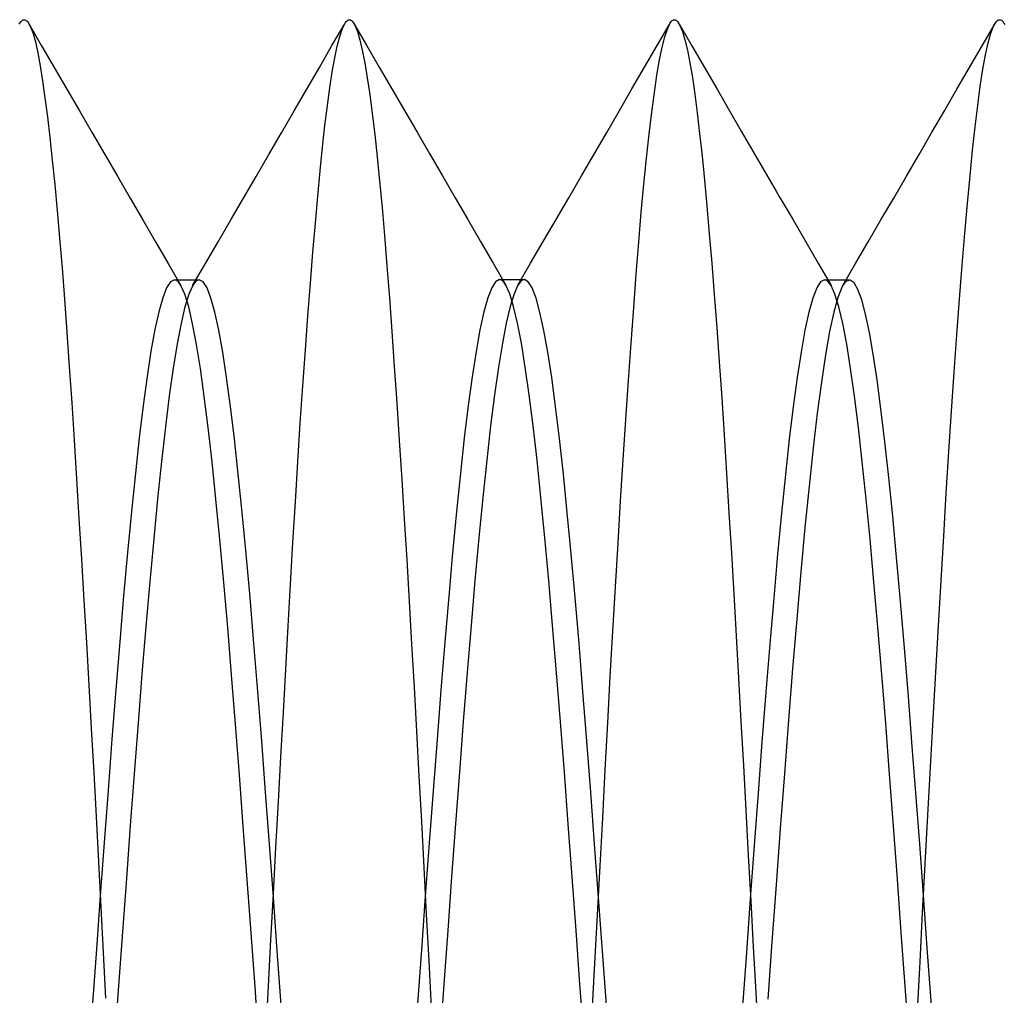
# Model space of a CAD drawing. Header units: millimetres. Extents: x -50 to 1, y 0 to 191.
# Tile 29 of 151: x -3.58 to -2.07, y 27.2 to 28.7. Entities that reach past the tile are written whole.
import ezdxf

# ---------------------------------------------------------------- set-up
doc = ezdxf.new("R2010")
doc.units = ezdxf.units.MM
doc.layers.add('MAIN-2', color=7, linetype='Continuous')

msp = doc.modelspace()

# ---------------------------------------------------------------- linework, layer by layer
at = {"layer": 'MAIN-2'}
for p, q in [((-3.5826, 28.693), (-3.5814, 28.6951)), ((-3.5814, 28.6951), (-3.5801, 28.6967)), ((-3.5801, 28.6967), (-3.5788, 28.698)), ((-3.5788, 28.698), (-3.5776, 28.6989)), ((-3.5776, 28.6989), (-3.5763, 28.6994)), ((-3.5763, 28.6994), (-3.575, 28.6996)), ((-3.575, 28.6996), (-3.574, 28.6995)), ((-3.574, 28.6995), (-3.573, 28.6992)), ((-3.573, 28.6992), (-3.572, 28.6986)), ((-3.572, 28.6986), (-3.571, 28.6978)), ((-3.571, 28.6978), (-3.57, 28.6968)), ((-3.57, 28.6968), (-3.569, 28.6956)), ((-3.569, 28.6956), (-3.5652, 28.6889)), ((-3.0821, 28.6934), (-3.0809, 28.6954)), ((-3.0809, 28.6954), (-3.0797, 28.6969)), ((-3.0797, 28.6969), (-3.0785, 28.6982)), ((-3.0785, 28.6982), (-3.0773, 28.699)), ((-3.0773, 28.699), (-3.0761, 28.6996)), ((-3.0761, 28.6996), (-3.0749, 28.6998)), ((-3.0749, 28.6998), (-3.0741, 28.6997)), ((-3.0741, 28.6997), (-3.0733, 28.6995)), ((-3.0733, 28.6995), (-3.0725, 28.6992)), ((-3.0725, 28.6992), (-3.0717, 28.6986)), ((-3.0717, 28.6986), (-3.0709, 28.698)), ((-3.0709, 28.698), (-3.0701, 28.6971)), ((-3.0701, 28.6971), (-3.0664, 28.6912)), ((-2.5821, 28.6938), (-2.5809, 28.6956)), ((-2.5809, 28.6956), (-2.5798, 28.6971)), ((-2.5798, 28.6971), (-2.5786, 28.6983)), ((-2.5786, 28.6983), (-2.5775, 28.6991)), ((-2.5775, 28.6991), (-2.5763, 28.6996)), ((-2.5763, 28.6996), (-2.5752, 28.6998)), ((-2.5752, 28.6998), (-2.5743, 28.6997)), ((-2.5743, 28.6997), (-2.5735, 28.6995)), ((-2.5735, 28.6995), (-2.5727, 28.6991)), ((-2.5727, 28.6991), (-2.5719, 28.6985)), ((-2.5719, 28.6985), (-2.5711, 28.6978)), ((-2.5711, 28.6978), (-2.5702, 28.6969)), ((-2.5702, 28.6969), (-2.5665, 28.6909)), ((-2.0841, 28.6898), (-2.08, 28.6966)), ((-2.08, 28.6966), (-2.0791, 28.6976)), ((-2.0791, 28.6976), (-2.0783, 28.6983)), ((-2.0783, 28.6983), (-2.0775, 28.6989)), ((-2.0775, 28.6989), (-2.0766, 28.6993)), ((-2.0766, 28.6993), (-2.0758, 28.6996)), ((-2.0758, 28.6996), (-2.0749, 28.6997)), ((-2.0749, 28.6997), (-2.0736, 28.6995)), ((-2.0736, 28.6995), (-2.0722, 28.6989)), ((-2.0722, 28.6989), (-2.0709, 28.6979)), ((-2.0709, 28.6979), (-2.0696, 28.6964)), ((-2.0696, 28.6964), (-2.0682, 28.6946)), ((-2.0682, 28.6946), (-2.0669, 28.6923)), ((-3.5675, 28.6931), (-3.5481, 28.6597)), ((-3.5652, 28.6889), (-3.5614, 28.6788)), ((-3.1016, 28.6599), (-3.0821, 28.6934)), ((-3.0897, 28.6738), (-3.0859, 28.6853)), ((-3.0859, 28.6853), (-3.0821, 28.6934)), ((-3.0678, 28.6938), (-3.0484, 28.6604)), ((-3.0664, 28.6912), (-3.0626, 28.6818)), ((-3.0626, 28.6818), (-3.0589, 28.669)), ((-2.6016, 28.6601), (-2.5823, 28.6935)), ((-2.5898, 28.6732), (-2.5859, 28.6854)), ((-2.5859, 28.6854), (-2.5821, 28.6938)), ((-2.5677, 28.6932), (-2.5483, 28.6597)), ((-2.5665, 28.6909), (-2.5626, 28.6815)), ((-2.5626, 28.6815), (-2.5588, 28.6688)), ((-2.1018, 28.6597), (-2.0824, 28.6931)), ((-2.0924, 28.6644), (-2.0882, 28.6791)), ((-2.0882, 28.6791), (-2.0841, 28.6898)), ((-3.5614, 28.6788), (-3.5577, 28.6655)), ((-3.5577, 28.6655), (-3.554, 28.6488)), ((-3.0936, 28.659), (-3.0897, 28.6738)), ((-3.0589, 28.669), (-3.0551, 28.6529)), ((-2.5937, 28.6573), (-2.5898, 28.6732)), ((-2.5588, 28.6688), (-2.5549, 28.6527)), ((-2.0965, 28.6458), (-2.0924, 28.6644)), ((-3.554, 28.6488), (-3.5504, 28.6289)), ((-3.5481, 28.6597), (-3.5288, 28.6263)), ((-3.121, 28.6264), (-3.1016, 28.6599)), ((-3.0974, 28.6409), (-3.0936, 28.659)), ((-3.0551, 28.6529), (-3.0513, 28.6334)), ((-3.0484, 28.6604), (-3.029, 28.627)), ((-2.621, 28.6268), (-2.6016, 28.6601)), ((-2.5977, 28.6378), (-2.5937, 28.6573)), ((-2.5549, 28.6527), (-2.5511, 28.6334)), ((-2.5483, 28.6597), (-2.5289, 28.6263)), ((-2.1211, 28.6263), (-2.1018, 28.6597)), ((-3.1012, 28.6196), (-3.0974, 28.6409)), ((-2.6018, 28.6146), (-2.5977, 28.6378)), ((-2.1006, 28.6235), (-2.0965, 28.6458)), ((-3.5504, 28.6289), (-3.5467, 28.6058)), ((-3.5288, 28.6263), (-3.5094, 28.5929)), ((-3.1404, 28.593), (-3.121, 28.6264)), ((-3.105, 28.5952), (-3.1012, 28.6196)), ((-3.0513, 28.6334), (-3.0475, 28.6106)), ((-3.029, 28.627), (-3.0097, 28.5935)), ((-2.6403, 28.5934), (-2.621, 28.6268)), ((-2.5511, 28.6334), (-2.5473, 28.6109)), ((-2.5289, 28.6263), (-2.5095, 28.5928)), ((-2.1405, 28.5929), (-2.1211, 28.6263)), ((-2.1046, 28.5974), (-2.1006, 28.6235)), ((-3.5467, 28.6058), (-3.543, 28.5797)), ((-3.0475, 28.6106), (-3.0436, 28.5845)), ((-2.6058, 28.5878), (-2.6018, 28.6146)), ((-2.5473, 28.6109), (-2.5436, 28.5851)), ((-3.5094, 28.5929), (-3.49, 28.5595)), ((-3.1598, 28.5595), (-3.1404, 28.593)), ((-3.1087, 28.5677), (-3.105, 28.5952)), ((-3.0097, 28.5935), (-2.9903, 28.5601)), ((-2.6597, 28.56), (-2.6403, 28.5934)), ((-2.5095, 28.5928), (-2.4901, 28.5594)), ((-2.1599, 28.5595), (-2.1405, 28.5929)), ((-2.1085, 28.5679), (-2.1046, 28.5974)), ((-3.543, 28.5797), (-3.5393, 28.5505)), ((-3.0436, 28.5845), (-3.0397, 28.5554)), ((-2.6099, 28.5575), (-2.6058, 28.5878)), ((-2.5436, 28.5851), (-2.5399, 28.5564)), ((-3.49, 28.5595), (-3.4705, 28.526)), ((-3.1793, 28.5259), (-3.1598, 28.5595)), ((-3.1124, 28.5372), (-3.1087, 28.5677)), ((-2.9903, 28.5601), (-2.9708, 28.5266)), ((-2.6791, 28.5265), (-2.6597, 28.56)), ((-2.4901, 28.5594), (-2.4722, 28.5285)), ((-2.1794, 28.526), (-2.1599, 28.5595)), ((-2.1125, 28.5351), (-2.1085, 28.5679)), ((-3.5393, 28.5505), (-3.5355, 28.5185)), ((-3.0397, 28.5554), (-3.0359, 28.5234)), ((-2.614, 28.5239), (-2.6099, 28.5575)), ((-2.5399, 28.5564), (-2.5362, 28.5248)), ((-3.1161, 28.5038), (-3.1124, 28.5372)), ((-2.4722, 28.5285), (-2.4543, 28.4977)), ((-2.1164, 28.4991), (-2.1125, 28.5351)), ((-3.5355, 28.5185), (-3.5318, 28.4838)), ((-3.4705, 28.526), (-3.4511, 28.4925)), ((-3.1988, 28.4924), (-3.1793, 28.5259)), ((-3.0359, 28.5234), (-3.0321, 28.4888)), ((-2.9708, 28.5266), (-2.9513, 28.4931)), ((-2.6986, 28.493), (-2.6791, 28.5265)), ((-2.618, 28.4869), (-2.614, 28.5239)), ((-2.5362, 28.5248), (-2.5325, 28.4904)), ((-2.1988, 28.4925), (-2.1794, 28.526)), ((-3.1197, 28.4675), (-3.1161, 28.5038)), ((-2.4543, 28.4977), (-2.4363, 28.4669)), ((-2.1204, 28.4598), (-2.1164, 28.4991)), ((-3.5318, 28.4838), (-3.528, 28.4464)), ((-3.4511, 28.4925), (-3.4316, 28.4589)), ((-3.2183, 28.4588), (-3.1988, 28.4924)), ((-3.0321, 28.4888), (-3.0283, 28.4514)), ((-2.9513, 28.4931), (-2.9319, 28.4595)), ((-2.7181, 28.4594), (-2.6986, 28.493)), ((-2.622, 28.4469), (-2.618, 28.4869)), ((-2.5325, 28.4904), (-2.5288, 28.4532)), ((-2.2183, 28.4589), (-2.1988, 28.4925)), ((-3.1234, 28.4285), (-3.1197, 28.4675)), ((-3.4316, 28.4589), (-3.4121, 28.4254)), ((-3.2378, 28.4253), (-3.2183, 28.4588)), ((-2.9319, 28.4595), (-2.9124, 28.426)), ((-2.7376, 28.4259), (-2.7181, 28.4594)), ((-2.5288, 28.4532), (-2.5252, 28.4133)), ((-2.4363, 28.4669), (-2.4184, 28.436)), ((-2.2378, 28.4253), (-2.2183, 28.4589)), ((-2.1244, 28.4173), (-2.1204, 28.4598)), ((-3.528, 28.4464), (-3.5242, 28.4063)), ((-3.0283, 28.4514), (-3.0246, 28.4111)), ((-2.6259, 28.4038), (-2.622, 28.4469)), ((-3.4121, 28.4254), (-3.3926, 28.3918)), ((-3.2573, 28.3918), (-3.2378, 28.4253)), ((-3.1271, 28.3867), (-3.1234, 28.4285)), ((-2.9124, 28.426), (-2.8929, 28.3924)), ((-2.7571, 28.3923), (-2.7376, 28.4259)), ((-2.4184, 28.436), (-2.4122, 28.4252)), ((-2.4122, 28.4252), (-2.3926, 28.3917)), ((-2.2574, 28.3917), (-2.2378, 28.4253)), ((-3.0246, 28.4111), (-3.0208, 28.3677)), ((-2.5252, 28.4133), (-2.5214, 28.3706)), ((-2.1285, 28.3714), (-2.1244, 28.4173)), ((-3.5242, 28.4063), (-3.5205, 28.3635)), ((-3.3926, 28.3918), (-3.3731, 28.3583)), ((-3.2768, 28.3582), (-3.2573, 28.3918)), ((-2.8929, 28.3924), (-2.8734, 28.3588)), ((-2.7766, 28.3587), (-2.7571, 28.3923)), ((-2.6298, 28.3577), (-2.6259, 28.4038)), ((-2.3926, 28.3917), (-2.3731, 28.3581)), ((-2.2769, 28.3582), (-2.2574, 28.3917)), ((-3.1309, 28.342), (-3.1271, 28.3867)), ((-3.5205, 28.3635), (-3.5167, 28.3179)), ((-3.0208, 28.3677), (-3.0171, 28.3213)), ((-2.5214, 28.3706), (-2.5176, 28.3252)), ((-2.1327, 28.3223), (-2.1285, 28.3714)), ((-3.3731, 28.3583), (-3.3536, 28.3247)), ((-3.2963, 28.3246), (-3.2768, 28.3582)), ((-2.8734, 28.3588), (-2.8538, 28.3252)), ((-2.7961, 28.3251), (-2.7766, 28.3587)), ((-2.6337, 28.3086), (-2.6298, 28.3577)), ((-2.3731, 28.3581), (-2.3536, 28.3245)), ((-2.2964, 28.3246), (-2.2769, 28.3582)), ((-3.1347, 28.2946), (-3.1309, 28.342)), ((-3.5167, 28.3179), (-3.513, 28.2698)), ((-3.3536, 28.3247), (-3.334, 28.2911)), ((-3.3159, 28.291), (-3.2963, 28.3246)), ((-3.0171, 28.3213), (-3.0134, 28.2721)), ((-2.8538, 28.3252), (-2.8343, 28.2917)), ((-2.8157, 28.2915), (-2.7961, 28.3251)), ((-2.5176, 28.3252), (-2.5138, 28.2771)), ((-2.3536, 28.3245), (-2.334, 28.2909)), ((-2.316, 28.291), (-2.2964, 28.3246)), ((-2.1368, 28.2701), (-2.1327, 28.3223)), ((-2.6376, 28.2567), (-2.6337, 28.3086)), ((-3.356, 28.2873), (-3.362, 28.272)), ((-3.35, 28.2965), (-3.356, 28.2873)), ((-3.344, 28.2996), (-3.35, 28.2965)), ((-3.3424, 28.2994), (-3.344, 28.2996)), ((-3.344, 28.2996), (-3.3408, 28.2996)), ((-3.3407, 28.2987), (-3.3424, 28.2994)), ((-3.3408, 28.2996), (-3.3376, 28.2996)), ((-3.339, 28.2975), (-3.3407, 28.2987)), ((-3.3374, 28.2958), (-3.339, 28.2975)), ((-3.3376, 28.2996), (-3.3344, 28.2996)), ((-3.3357, 28.2937), (-3.3374, 28.2958)), ((-3.334, 28.2911), (-3.3357, 28.2937)), ((-3.3344, 28.2996), (-3.3313, 28.2996)), ((-3.328, 28.2776), (-3.334, 28.2911)), ((-3.3313, 28.2996), (-3.3281, 28.2996)), ((-3.3281, 28.2996), (-3.3249, 28.2996)), ((-3.3249, 28.2996), (-3.3217, 28.2996)), ((-3.3158, 28.291), (-3.3218, 28.2776)), ((-3.3217, 28.2996), (-3.3185, 28.2996)), ((-3.3185, 28.2996), (-3.3153, 28.2996)), ((-3.3141, 28.2936), (-3.3158, 28.291)), ((-3.3153, 28.2996), (-3.3122, 28.2996)), ((-3.3125, 28.2958), (-3.3141, 28.2936)), ((-3.3108, 28.2975), (-3.3125, 28.2958)), ((-3.3122, 28.2996), (-3.309, 28.2996)), ((-3.3091, 28.2987), (-3.3108, 28.2975)), ((-3.3074, 28.2994), (-3.3091, 28.2987)), ((-3.309, 28.2996), (-3.3058, 28.2996)), ((-3.3058, 28.2996), (-3.3074, 28.2994)), ((-3.2998, 28.2965), (-3.3058, 28.2996)), ((-3.2938, 28.2872), (-3.2998, 28.2965)), ((-3.2877, 28.2717), (-3.2938, 28.2872)), ((-3.1386, 28.2445), (-3.1347, 28.2946)), ((-2.856, 28.2874), (-2.862, 28.2718)), ((-2.85, 28.2968), (-2.856, 28.2874)), ((-2.844, 28.3), (-2.85, 28.2968)), ((-2.8424, 28.2997), (-2.844, 28.3)), ((-2.844, 28.3), (-2.8408, 28.3)), ((-2.8408, 28.299), (-2.8424, 28.2997)), ((-2.8408, 28.3), (-2.8376, 28.3)), ((-2.8392, 28.2979), (-2.8408, 28.299)), ((-2.8376, 28.2963), (-2.8392, 28.2979)), ((-2.8376, 28.3), (-2.8345, 28.3)), ((-2.836, 28.2942), (-2.8376, 28.2963)), ((-2.8343, 28.2916), (-2.836, 28.2942)), ((-2.8345, 28.3), (-2.8313, 28.3)), ((-2.8283, 28.2782), (-2.8343, 28.2916)), ((-2.8313, 28.3), (-2.8281, 28.3)), ((-2.8281, 28.3), (-2.8249, 28.3)), ((-2.8249, 28.3), (-2.8217, 28.3)), ((-2.8217, 28.3), (-2.8185, 28.3)), ((-2.8156, 28.2914), (-2.8216, 28.278)), ((-2.8185, 28.3), (-2.8154, 28.3)), ((-2.814, 28.294), (-2.8156, 28.2914)), ((-2.8154, 28.3), (-2.8122, 28.3)), ((-2.8123, 28.2962), (-2.814, 28.294)), ((-2.8107, 28.2978), (-2.8123, 28.2962)), ((-2.8122, 28.3), (-2.809, 28.3)), ((-2.8091, 28.299), (-2.8107, 28.2978)), ((-2.8074, 28.2997), (-2.8091, 28.299)), ((-2.809, 28.3), (-2.8058, 28.3)), ((-2.8058, 28.3), (-2.8074, 28.2997)), ((-2.7998, 28.2968), (-2.8058, 28.3)), ((-2.7938, 28.2872), (-2.7998, 28.2968)), ((-2.7878, 28.2714), (-2.7938, 28.2872)), ((-2.3562, 28.2872), (-2.3622, 28.2717)), ((-2.3502, 28.2965), (-2.3562, 28.2872)), ((-2.3442, 28.2996), (-2.3502, 28.2965)), ((-2.3425, 28.2993), (-2.3442, 28.2996)), ((-2.3441, 28.2996), (-2.3409, 28.2996)), ((-2.3408, 28.2986), (-2.3425, 28.2993)), ((-2.3409, 28.2996), (-2.3377, 28.2996)), ((-2.3391, 28.2974), (-2.3408, 28.2986)), ((-2.3375, 28.2957), (-2.3391, 28.2974)), ((-2.3377, 28.2996), (-2.3345, 28.2996)), ((-2.3358, 28.2936), (-2.3375, 28.2957)), ((-2.3341, 28.2909), (-2.3358, 28.2936)), ((-2.3345, 28.2996), (-2.3314, 28.2996)), ((-2.3281, 28.2775), (-2.3341, 28.2909)), ((-2.3314, 28.2996), (-2.3282, 28.2996)), ((-2.3282, 28.2996), (-2.325, 28.2996)), ((-2.325, 28.2996), (-2.3218, 28.2996)), ((-2.3175, 28.2881), (-2.3238, 28.2723)), ((-2.3218, 28.2996), (-2.3186, 28.2996)), ((-2.3186, 28.2996), (-2.3155, 28.2996)), ((-2.3164, 28.2903), (-2.3175, 28.2881)), ((-2.3152, 28.2923), (-2.3164, 28.2903)), ((-2.3155, 28.2996), (-2.3123, 28.2996)), ((-2.314, 28.2941), (-2.3152, 28.2923)), ((-2.3128, 28.2956), (-2.314, 28.2941)), ((-2.3116, 28.2968), (-2.3128, 28.2956)), ((-2.3123, 28.2996), (-2.3091, 28.2996)), ((-2.3105, 28.2978), (-2.3116, 28.2968)), ((-2.3046, 28.2994), (-2.3105, 28.2978)), ((-2.3091, 28.2996), (-2.306, 28.2996)), ((-2.2987, 28.2951), (-2.3046, 28.2994)), ((-2.2928, 28.2849), (-2.2987, 28.2951)), ((-3.362, 28.272), (-3.368, 28.2506)), ((-3.322, 28.2579), (-3.328, 28.2776)), ((-3.3218, 28.2776), (-3.3278, 28.2582)), ((-3.2817, 28.2499), (-3.2877, 28.2717)), ((-3.0134, 28.2721), (-3.0096, 28.2203)), ((-2.862, 28.2718), (-2.868, 28.2502)), ((-2.8223, 28.2587), (-2.8283, 28.2782)), ((-2.8216, 28.278), (-2.8276, 28.2586)), ((-2.7818, 28.2496), (-2.7878, 28.2714)), ((-2.5138, 28.2771), (-2.5099, 28.2265)), ((-2.3622, 28.2717), (-2.3682, 28.25)), ((-2.3238, 28.2723), (-2.3301, 28.2497)), ((-2.3221, 28.258), (-2.3281, 28.2775)), ((-2.287, 28.2687), (-2.2928, 28.2849)), ((-2.1409, 28.2151), (-2.1368, 28.2701)), ((-3.513, 28.2698), (-3.5093, 28.2191)), ((-3.3278, 28.2582), (-3.3338, 28.2327)), ((-3.316, 28.2321), (-3.322, 28.2579)), ((-2.8276, 28.2586), (-2.8336, 28.2332)), ((-2.8163, 28.2332), (-2.8223, 28.2587)), ((-2.6416, 28.202), (-2.6376, 28.2567)), ((-2.3161, 28.2324), (-2.3221, 28.258)), ((-2.2811, 28.2467), (-2.287, 28.2687)), ((-3.368, 28.2506), (-3.374, 28.2232)), ((-3.2757, 28.222), (-3.2817, 28.2499)), ((-3.1425, 28.1918), (-3.1386, 28.2445)), ((-2.868, 28.2502), (-2.874, 28.2228)), ((-2.7758, 28.2218), (-2.7818, 28.2496)), ((-2.3682, 28.25), (-2.3742, 28.2222)), ((-2.3301, 28.2497), (-2.3364, 28.2203)), ((-2.2752, 28.2189), (-2.2811, 28.2467)), ((-3.3338, 28.2327), (-3.3398, 28.2012)), ((-3.31, 28.2004), (-3.316, 28.2321)), ((-2.8336, 28.2332), (-2.8396, 28.2021)), ((-2.8103, 28.202), (-2.8163, 28.2332)), ((-2.5099, 28.2265), (-2.5061, 28.1735)), ((-2.3101, 28.2008), (-2.3161, 28.2324)), ((-3.5093, 28.2191), (-3.5056, 28.166)), ((-3.374, 28.2232), (-3.38, 28.1899)), ((-3.2697, 28.1884), (-3.2757, 28.222)), ((-3.0096, 28.2203), (-3.0058, 28.1664)), ((-2.874, 28.2228), (-2.88, 28.1895)), ((-2.7697, 28.1884), (-2.7758, 28.2218)), ((-2.3742, 28.2222), (-2.3802, 28.1885)), ((-2.3364, 28.2203), (-2.3427, 28.1845)), ((-2.2693, 28.1854), (-2.2752, 28.2189)), ((-2.145, 28.1575), (-2.1409, 28.2151)), ((-3.3398, 28.2012), (-3.3458, 28.164)), ((-3.304, 28.1631), (-3.31, 28.2004)), ((-2.8396, 28.2021), (-2.8456, 28.1652)), ((-2.8043, 28.1651), (-2.8103, 28.202)), ((-2.6456, 28.1446), (-2.6416, 28.202)), ((-2.3041, 28.1634), (-2.3101, 28.2008)), ((-3.38, 28.1899), (-3.386, 28.1508)), ((-3.2637, 28.1492), (-3.2697, 28.1884)), ((-3.1464, 28.1365), (-3.1425, 28.1918)), ((-2.88, 28.1895), (-2.8861, 28.1507)), ((-2.7637, 28.1494), (-2.7697, 28.1884)), ((-2.3802, 28.1885), (-2.3862, 28.1492)), ((-2.3427, 28.1845), (-2.349, 28.1425)), ((-2.2634, 28.146), (-2.2693, 28.1854)), ((-3.5056, 28.166), (-3.5019, 28.1105)), ((-3.0058, 28.1664), (-3.002, 28.1103)), ((-2.8456, 28.1652), (-2.8516, 28.1228)), ((-2.7983, 28.1227), (-2.8043, 28.1651)), ((-2.5061, 28.1735), (-2.5023, 28.1182)), ((-3.386, 28.1508), (-3.392, 28.1063)), ((-3.3458, 28.164), (-3.3518, 28.1212)), ((-3.298, 28.1203), (-3.304, 28.1631)), ((-3.2577, 28.1047), (-3.2637, 28.1492)), ((-2.8861, 28.1507), (-2.8921, 28.1063)), ((-2.7577, 28.105), (-2.7637, 28.1494)), ((-2.3862, 28.1492), (-2.3923, 28.1045)), ((-2.2981, 28.1206), (-2.3041, 28.1634)), ((-2.149, 28.0975), (-2.145, 28.1575)), ((-3.1503, 28.079), (-3.1464, 28.1365)), ((-2.6496, 28.085), (-2.6456, 28.1446)), ((-2.349, 28.1425), (-2.3553, 28.0946)), ((-2.2574, 28.101), (-2.2634, 28.146)), ((-3.3518, 28.1212), (-3.3578, 28.0733)), ((-3.292, 28.0724), (-3.298, 28.1203)), ((-2.8516, 28.1228), (-2.8577, 28.075)), ((-2.7923, 28.0751), (-2.7983, 28.1227)), ((-2.2921, 28.0727), (-2.2981, 28.1206)), ((-3.5019, 28.1105), (-3.4982, 28.053)), ((-3.392, 28.1063), (-3.398, 28.0567)), ((-3.2517, 28.0551), (-3.2577, 28.1047)), ((-3.002, 28.1103), (-2.9981, 28.0524)), ((-2.8921, 28.1063), (-2.8981, 28.0567)), ((-2.7517, 28.0554), (-2.7577, 28.105)), ((-2.5023, 28.1182), (-2.4985, 28.061)), ((-2.3923, 28.1045), (-2.3983, 28.0547)), ((-2.3553, 28.0946), (-2.3616, 28.0412)), ((-2.2513, 28.0507), (-2.2574, 28.101)), ((-2.153, 28.0354), (-2.149, 28.0975)), ((-3.3578, 28.0733), (-3.3638, 28.0204)), ((-3.1541, 28.0196), (-3.1503, 28.079)), ((-2.8577, 28.075), (-2.8637, 28.0222)), ((-2.7863, 28.0223), (-2.7923, 28.0751)), ((-2.6536, 28.0233), (-2.6496, 28.085)), ((-3.286, 28.0196), (-3.292, 28.0724)), ((-2.4985, 28.061), (-2.4948, 28.002)), ((-2.2861, 28.0198), (-2.2921, 28.0727)), ((-3.4982, 28.053), (-3.4945, 27.9936)), ((-3.398, 28.0567), (-3.404, 28.0023)), ((-3.2457, 28.0007), (-3.2517, 28.0551)), ((-2.9981, 28.0524), (-2.9943, 27.9928)), ((-2.8981, 28.0567), (-2.9041, 28.0022)), ((-2.7457, 28.0007), (-2.7517, 28.0554)), ((-2.3983, 28.0547), (-2.4043, 28.0001)), ((-2.2453, 27.9957), (-2.2513, 28.0507)), ((-2.3616, 28.0412), (-2.3679, 27.9824)), ((-2.1569, 27.9713), (-2.153, 28.0354)), ((-3.3638, 28.0204), (-3.3698, 27.9629)), ((-3.28, 27.9622), (-3.286, 28.0196)), ((-3.1579, 27.9583), (-3.1541, 28.0196)), ((-2.8637, 28.0222), (-2.8697, 27.9648)), ((-2.7803, 27.9648), (-2.7863, 28.0223)), ((-2.6577, 27.9598), (-2.6536, 28.0233)), ((-2.2801, 27.9624), (-2.2861, 28.0198)), ((-3.404, 28.0023), (-3.41, 27.9435)), ((-3.2397, 27.9417), (-3.2457, 28.0007)), ((-2.9041, 28.0022), (-2.9101, 27.9431)), ((-2.7397, 27.9415), (-2.7457, 28.0007)), ((-2.4948, 28.002), (-2.4911, 27.9414)), ((-2.4043, 28.0001), (-2.4103, 27.941)), ((-3.4945, 27.9936), (-3.4907, 27.9326)), ((-2.9943, 27.9928), (-2.9904, 27.9316)), ((-2.3679, 27.9824), (-2.3743, 27.9187)), ((-2.2393, 27.9362), (-2.2453, 27.9957)), ((-2.1609, 27.9053), (-2.1569, 27.9713)), ((-3.3698, 27.9629), (-3.3758, 27.9012)), ((-3.274, 27.9003), (-3.28, 27.9622)), ((-3.1616, 27.8956), (-3.1579, 27.9583)), ((-2.8697, 27.9648), (-2.8757, 27.903)), ((-2.7743, 27.903), (-2.7803, 27.9648)), ((-2.6617, 27.8945), (-2.6577, 27.9598)), ((-2.2741, 27.9006), (-2.2801, 27.9624)), ((-3.41, 27.9435), (-3.416, 27.8804)), ((-3.2337, 27.8784), (-3.2397, 27.9417)), ((-2.9101, 27.9431), (-2.9161, 27.8798)), ((-2.7337, 27.8781), (-2.7397, 27.9415)), ((-2.4911, 27.9414), (-2.4874, 27.8795)), ((-2.4103, 27.941), (-2.4163, 27.8776)), ((-3.4907, 27.9326), (-3.4869, 27.8701)), ((-2.9904, 27.9316), (-2.9866, 27.8689)), ((-2.2333, 27.8724), (-2.2393, 27.9362)), ((-2.3743, 27.9187), (-2.3806, 27.8503)), ((-3.3758, 27.9012), (-3.3818, 27.8355)), ((-3.268, 27.8343), (-3.274, 27.9003)), ((-3.1653, 27.8317), (-3.1616, 27.8956)), ((-2.8757, 27.903), (-2.8817, 27.8373)), ((-2.7683, 27.8372), (-2.7743, 27.903)), ((-2.6657, 27.8276), (-2.6617, 27.8945)), ((-2.2681, 27.8348), (-2.2741, 27.9006)), ((-2.1649, 27.8373), (-2.1609, 27.9053)), ((-3.416, 27.8804), (-3.422, 27.8135)), ((-3.2277, 27.8112), (-3.2337, 27.8784)), ((-2.9161, 27.8798), (-2.9221, 27.8128)), ((-2.7277, 27.8109), (-2.7337, 27.8781)), ((-2.4874, 27.8795), (-2.4838, 27.8163)), ((-2.4163, 27.8776), (-2.4223, 27.8102)), ((-3.4869, 27.8701), (-3.4831, 27.8064)), ((-2.9866, 27.8689), (-2.9828, 27.8049)), ((-2.2273, 27.8047), (-2.2333, 27.8724)), ((-2.3806, 27.8503), (-2.3869, 27.7778)), ((-3.3818, 27.8355), (-3.3878, 27.7661)), ((-3.262, 27.7647), (-3.268, 27.8343)), ((-3.169, 27.7668), (-3.1653, 27.8317)), ((-2.8817, 27.8373), (-2.8877, 27.768)), ((-2.7623, 27.7678), (-2.7683, 27.8372)), ((-2.2621, 27.7653), (-2.2681, 27.8348)), ((-2.1689, 27.7675), (-2.1649, 27.8373)), ((-2.6697, 27.7592), (-2.6657, 27.8276)), ((-2.4838, 27.8163), (-2.4801, 27.7521)), ((-3.4831, 27.8064), (-3.4793, 27.7417)), ((-3.422, 27.8135), (-3.428, 27.743)), ((-3.2217, 27.7405), (-3.2277, 27.8112)), ((-2.9828, 27.8049), (-2.9791, 27.7395)), ((-2.9221, 27.8128), (-2.9281, 27.7423)), ((-2.7217, 27.7403), (-2.7277, 27.8109)), ((-2.4223, 27.8102), (-2.4284, 27.7393)), ((-2.2212, 27.7334), (-2.2273, 27.8047)), ((-2.3869, 27.7778), (-2.3932, 27.7019)), ((-3.3878, 27.7661), (-3.3938, 27.6934)), ((-3.256, 27.6919), (-3.262, 27.7647)), ((-3.1727, 27.701), (-3.169, 27.7668)), ((-2.8877, 27.768), (-2.8937, 27.6955)), ((-2.7563, 27.6953), (-2.7623, 27.7678)), ((-2.6736, 27.6894), (-2.6697, 27.7592)), ((-2.2561, 27.6925), (-2.2621, 27.7653)), ((-2.173, 27.6962), (-2.1689, 27.7675)), ((-3.4793, 27.7417), (-3.4756, 27.676)), ((-3.428, 27.743), (-3.434, 27.6693)), ((-3.2157, 27.6667), (-3.2217, 27.7405)), ((-2.9281, 27.7423), (-2.9341, 27.6687)), ((-2.7157, 27.6666), (-2.7217, 27.7403)), ((-2.4801, 27.7521), (-2.4765, 27.6868)), ((-2.9791, 27.7395), (-2.9754, 27.6729)), ((-2.4284, 27.7393), (-2.4344, 27.6653)), ((-2.2152, 27.6589), (-2.2212, 27.7334)), ((-3.1764, 27.6341), (-3.1727, 27.701)), ((-2.8937, 27.6955), (-2.8997, 27.6202)), ((-2.7503, 27.6199), (-2.7563, 27.6953)), ((-2.3932, 27.7019), (-2.3995, 27.6226)), ((-2.1771, 27.6238), (-2.173, 27.6962)), ((-3.3938, 27.6934), (-3.3998, 27.6179)), ((-3.25, 27.6164), (-3.256, 27.6919)), ((-2.6775, 27.6182), (-2.6736, 27.6894)), ((-2.4765, 27.6868), (-2.4727, 27.6204)), ((-2.2501, 27.617), (-2.2561, 27.6925)), ((-3.4756, 27.676), (-3.4718, 27.6094)), ((-3.434, 27.6693), (-3.44, 27.593)), ((-3.2097, 27.5903), (-3.2157, 27.6667)), ((-2.9754, 27.6729), (-2.9716, 27.6052)), ((-2.9341, 27.6687), (-2.9401, 27.5924)), ((-2.7097, 27.5903), (-2.7157, 27.6666)), ((-2.4344, 27.6653), (-2.4404, 27.5887)), ((-2.2092, 27.5821), (-2.2152, 27.6589)), ((-3.1802, 27.566), (-3.1764, 27.6341)), ((-2.8997, 27.6202), (-2.9057, 27.5424)), ((-2.7443, 27.5422), (-2.7503, 27.6199)), ((-2.4727, 27.6204), (-2.469, 27.5528)), ((-2.3995, 27.6226), (-2.4059, 27.5404)), ((-2.1812, 27.5503), (-2.1771, 27.6238)), ((-3.4718, 27.6094), (-3.4681, 27.5419)), ((-3.3998, 27.6179), (-3.4058, 27.54)), ((-3.244, 27.5385), (-3.25, 27.6164)), ((-2.9716, 27.6052), (-2.9679, 27.5363)), ((-2.6814, 27.5458), (-2.6775, 27.6182)), ((-2.2441, 27.5391), (-2.2501, 27.617)), ((-3.44, 27.593), (-3.446, 27.5144)), ((-3.2037, 27.5118), (-3.2097, 27.5903)), ((-2.9401, 27.5924), (-2.9461, 27.5139)), ((-2.7037, 27.5118), (-2.7097, 27.5903)), ((-2.4404, 27.5887), (-2.4464, 27.5099)), ((-2.2032, 27.5039), (-2.2092, 27.5821)), ((-3.184, 27.4967), (-3.1802, 27.566)), ((-2.6853, 27.4724), (-2.6814, 27.5458)), ((-2.469, 27.5528), (-2.4652, 27.484)), ((-2.1853, 27.4762), (-2.1812, 27.5503)), ((-3.4681, 27.5419), (-3.4644, 27.4735)), ((-3.4058, 27.54), (-3.4118, 27.4602)), ((-3.238, 27.4587), (-3.244, 27.5385)), ((-2.9679, 27.5363), (-2.9642, 27.4663)), ((-2.9057, 27.5424), (-2.9117, 27.4627)), ((-2.7383, 27.4625), (-2.7443, 27.5422)), ((-2.4059, 27.5404), (-2.4122, 27.4558)), ((-2.2381, 27.4592), (-2.2441, 27.5391)), ((-3.446, 27.5144), (-3.452, 27.4341)), ((-2.9461, 27.5139), (-2.9521, 27.4335)), ((-3.1977, 27.4315), (-3.2037, 27.5118)), ((-2.6977, 27.4314), (-2.7037, 27.5118)), ((-2.4464, 27.5099), (-2.4524, 27.4294)), ((-2.1973, 27.4251), (-2.2032, 27.5039)), ((-3.1879, 27.4264), (-3.184, 27.4967)), ((-2.4652, 27.484), (-2.4614, 27.4144)), ((-3.4644, 27.4735), (-3.4607, 27.4044)), ((-2.6893, 27.3981), (-2.6853, 27.4724)), ((-2.1894, 27.4014), (-2.1853, 27.4762)), ((-3.4118, 27.4602), (-3.4178, 27.3789)), ((-3.232, 27.3775), (-3.238, 27.4587)), ((-2.9642, 27.4663), (-2.9605, 27.3956)), ((-2.9117, 27.4627), (-2.9177, 27.3814)), ((-2.7323, 27.3813), (-2.7383, 27.4625)), ((-2.4122, 27.4558), (-2.4186, 27.3693)), ((-2.2321, 27.378), (-2.2381, 27.4592)), ((-3.452, 27.4341), (-3.458, 27.3524)), ((-3.1917, 27.3499), (-3.1977, 27.4315)), ((-3.1917, 27.3555), (-3.1879, 27.4264)), ((-2.9521, 27.4335), (-2.9581, 27.3518)), ((-2.6917, 27.3497), (-2.6977, 27.4314)), ((-2.4524, 27.4294), (-2.4584, 27.3476)), ((-2.1915, 27.3454), (-2.1973, 27.4251)), ((-2.4614, 27.4144), (-2.4576, 27.3443)), ((-3.4607, 27.4044), (-3.4571, 27.3349)), ((-2.9605, 27.3956), (-2.9567, 27.3242)), ((-2.6932, 27.3231), (-2.6893, 27.3981)), ((-2.1934, 27.3263), (-2.1894, 27.4014)), ((-3.4178, 27.3789), (-3.4238, 27.2967)), ((-3.226, 27.2952), (-3.232, 27.3775)), ((-2.9177, 27.3814), (-2.9237, 27.2991)), ((-2.7263, 27.299), (-2.7323, 27.3813)), ((-2.2261, 27.2958), (-2.2321, 27.378)), ((-2.4186, 27.3693), (-2.425, 27.2816)), ((-3.458, 27.3524), (-3.464, 27.27)), ((-3.1956, 27.2843), (-3.1917, 27.3555)), ((-3.1857, 27.2674), (-3.1917, 27.3499)), ((-2.9581, 27.3518), (-2.9641, 27.2692)), ((-2.6857, 27.2671), (-2.6917, 27.3497)), ((-2.4584, 27.3476), (-2.4644, 27.2649)), ((-3.4571, 27.3349), (-3.4534, 27.2651)), ((-2.4576, 27.3443), (-2.4538, 27.2738)), ((-2.1856, 27.2649), (-2.1915, 27.3454)), ((-2.9567, 27.3242), (-2.9529, 27.2523)), ((-2.6972, 27.2479), (-2.6932, 27.3231)), ((-2.1973, 27.2509), (-2.1934, 27.3263)), ((-3.4238, 27.2967), (-3.4298, 27.2139)), ((-3.22, 27.2124), (-3.226, 27.2952)), ((-2.9237, 27.2991), (-2.9297, 27.2163)), ((-2.7203, 27.2161), (-2.7263, 27.299)), ((-2.2201, 27.213), (-2.2261, 27.2958)), ((-3.1994, 27.213), (-3.1956, 27.2843)), ((-2.4538, 27.2738), (-2.45, 27.2033)), ((-2.425, 27.2816), (-2.4314, 27.1932)), ((-3.464, 27.27), (-3.47, 27.1871)), ((-3.4534, 27.2651), (-3.4498, 27.195)), ((-3.1797, 27.1845), (-3.1857, 27.2674)), ((-2.9641, 27.2692), (-2.9701, 27.1863)), ((-2.6797, 27.1842), (-2.6857, 27.2671)), ((-2.4644, 27.2649), (-2.4704, 27.1819)), ((-2.1798, 27.1841), (-2.1856, 27.2649)), ((-2.9529, 27.2523), (-2.949, 27.1803)), ((-2.7013, 27.1727), (-2.6972, 27.2479)), ((-2.2013, 27.1754), (-2.1973, 27.2509)), ((-3.4298, 27.2139), (-3.4358, 27.131)), ((-3.214, 27.1295), (-3.22, 27.2124)), ((-3.2032, 27.1418), (-3.1994, 27.213)), ((-2.9297, 27.2163), (-2.9357, 27.1334)), ((-2.7143, 27.1331), (-2.7203, 27.2161)), ((-2.2141, 27.1301), (-2.2201, 27.213)), ((-2.45, 27.2033), (-2.4463, 27.1328))]:
    msp.add_line(p, q, dxfattribs=at)

doc.saveas('drawing.dxf')
